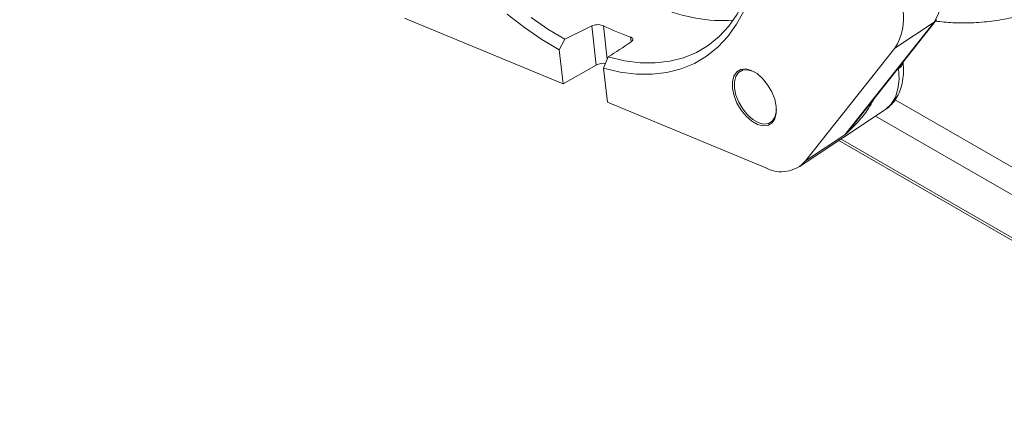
# Model space of a CAD drawing. Header units: inches. Extents: x 0.3 to 33.9, y 0.2 to 21.6.
# Tile 17 of 27: x 26.1 to 29.5, y 15.7 to 17. Entities that reach past the tile are written whole.
import ezdxf

# ---------------------------------------------------------------- set-up
doc = ezdxf.new("R2010")
doc.units = ezdxf.units.IN
doc.header["$MEASUREMENT"] = 0
doc.layers.add('SLD-0', color=7, linetype='Continuous', lineweight=15)
doc.styles.add('SLDTEXTSTYLE0', font='TXT', dxfattribs={"width": 0.75})
doc.dimstyles.new('SLDDIMSTYLE0', dxfattribs={"dimtxt": 0.25, "dimasz": 0.13, "dimexe": 0, "dimexo": 0.0625, "dimgap": 0.0625, "dimtad": 0, "dimtih": 1, "dimtoh": 1, "dimrnd": 1e-09, "dimzin": 12, "dimdsep": 46, "dimtxsty": 'SLDTEXTSTYLE0', "dimsah": 1, "dimcen": 0.09, "dimadec": 0, "dimazin": 3, "dimtfac": 1, "dimtofl": 0, "dimtmove": 0, "dimatfit": 3, "dimfxl": 1, "dimfrac": 2, "dimtolj": 1, "dimtzin": 12, "dimarcsym": 0})

# ---------------------------------------------------------------- blocks, each defined once
blk = doc.blocks.new('_D_7')
at = {"layer": 'SLD-0'}
for p, q in [((27.3015, 11.1869), (27.3015, 14.7768)), ((24.8311, 14.6886), (24.7803, 14.6886)), ((24.7803, 14.6886), (24.7803, 14.2917)), ((25.7893, 14.6886), (25.8401, 14.6886)), ((25.8401, 14.6886), (25.8401, 14.2917)), ((23.319, 14.6518), (24.6916, 14.6518)), ((27.3015, 14.6518), (25.9289, 14.6518)), ((24.7803, 14.2917), (24.8311, 14.2917)), ((25.8401, 14.2917), (25.7893, 14.2917))]:
    blk.add_line(p, q, dxfattribs=at)
for points in [[(23.319, 14.6518), (23.449, 14.6318), (23.449, 14.6718)], [(27.3015, 14.6518), (27.1715, 14.6718), (27.1715, 14.6318)]]:
    blk.add_solid(points, dxfattribs=at)
at = {"layer": 'SLD-0', "char_height": 0.25, "attachment_point": 1, "style": 'SLDTEXTSTYLE0'}
for s, insert in [('3.98', (24.8854, 15.0616, -2.4475)), ('101.2', (24.8946, 14.614, -2.4475))]:
    blk.add_mtext(s, dxfattribs=dict(at, insert=insert))

msp = doc.modelspace()

# ---------------------------------------------------------------- linework, layer by layer
at = {"color": 7, "linetype": 'Continuous', "lineweight": 15}
for p, q in [((27.9655, 16.784), (27.4111, 17.0137)), ((28.985, 16.6454), (29.2715, 17.0078)), ((28.0663, 16.9862), (28.0819, 16.8493)), ((28.9507, 16.6051), (29.2625, 16.9996)), ((29.2625, 16.9996), (29.1253, 16.9083)), ((27.9519, 16.9028), (27.972, 16.9402)), ((27.9655, 16.784), (27.9519, 16.9028)), ((29.1253, 16.9083), (28.8134, 16.5139)), ((28.1234, 16.8775), (28.107, 16.8386)), ((28.0819, 16.8493), (27.9655, 16.784)), ((28.107, 16.8386), (28.1205, 16.7197)), ((28.6749, 16.4901), (28.1205, 16.7197)), ((28.791, 16.4931), (29.0923, 16.6938)), ((28.9507, 16.6051), (28.8134, 16.5139)), ((30.3952, 15.7397), (28.9299, 16.5856))]:
    msp.add_line(p, q, dxfattribs=at)
at = {"color": 8, "linetype": 'Continuous', "lineweight": 15}
for p, q in [((28.1202, 16.8698), (28.1068, 16.9866)), ((28.2014, 16.9474), (28.2033, 16.9302)), ((29.1385, 16.837), (29.1345, 16.8345)), ((29.1385, 16.837), (29.1382, 16.8392)), ((29.1261, 16.7281), (30.4354, 15.9723)), ((30.3941, 15.8994), (29.0578, 16.6708)), ((28.9376, 16.5907), (30.3941, 15.7499))]:
    msp.add_line(p, q, dxfattribs=at)
at = {"color": 7, "linetype": 'Continuous', "lineweight": 15, "flags": 128}
for points in [[(28.6568, 17.3493), (28.6552, 17.3062), (28.6487, 17.2422), (28.6373, 17.1818), (28.6211, 17.1255), (28.6002, 17.0737), (28.5748, 17.0268), (28.545, 16.985), (28.511, 16.9488), (28.4731, 16.9182), (28.4316, 16.8936), (28.3867, 16.8751), (28.3388, 16.8629), (28.2881, 16.857), (28.2351, 16.8575), (28.18, 16.8643), (28.1234, 16.8775)], [(28.107, 16.8386), (28.1653, 16.825), (28.2221, 16.8179), (28.2767, 16.8174), (28.3289, 16.8234), (28.3784, 16.836), (28.4246, 16.855), (28.4674, 16.8803), (28.5065, 16.9118), (28.5415, 16.9491), (28.5722, 16.9921), (28.5984, 17.0404)], [(27.7704, 17.0271), (27.8304, 16.9802), (27.891, 16.9387), (27.9519, 16.9028)], [(27.972, 16.9402), (27.9129, 16.975), (27.854, 17.0153)], [(28.6452, 16.6415), (28.6646, 16.6365), (28.682, 16.6383), (28.6961, 16.6468), (28.706, 16.6613), (28.7111, 16.681), (28.7109, 16.7044), (28.7055, 16.7299), (28.6952, 16.7559), (28.6809, 16.7805), (28.6633, 16.8021), (28.6438, 16.8192), (28.6236, 16.8306), (28.6042, 16.8356), (28.5868, 16.8338), (28.5727, 16.8253), (28.5628, 16.8108), (28.5577, 16.7912), (28.5579, 16.7678), (28.5633, 16.7422), (28.5736, 16.7162), (28.5879, 16.6916), (28.6055, 16.67), (28.625, 16.6529), (28.6452, 16.6415)], [(28.7116, 16.6935), (28.7111, 16.6855), (28.7063, 16.6668), (28.6968, 16.6529), (28.6834, 16.6448), (28.6668, 16.6431), (28.6482, 16.6479), (28.629, 16.6588), (28.6104, 16.6751), (28.5936, 16.6957), (28.5799, 16.7192), (28.5701, 16.744), (28.5649, 16.7683), (28.5648, 16.7907), (28.5696, 16.8094), (28.579, 16.8233), (28.5925, 16.8314), (28.6091, 16.8331), (28.6276, 16.8283), (28.6362, 16.8242)]]:
    msp.add_lwpolyline(points, dxfattribs=at)
at = {"color": 8, "linetype": 'Continuous', "lineweight": 15, "flags": 128}
for points in [[(29.2715, 17.0078), (29.2695, 17.0054), (29.2625, 16.9996)], [(29.0923, 16.6938), (29.0942, 16.6951), (29.113, 16.7131), (29.1272, 16.7371), (29.1363, 16.7664), (29.1401, 16.8), (29.1385, 16.837)]]:
    msp.add_lwpolyline(points, dxfattribs=at)
at = {"color": 7, "linetype": 'Continuous', "lineweight": 15}
for centre, radius, start, end in [((29.1141, 17.0981), 0.1781, 326.4077, 10.2663), ((28.5236, 17.5402), 0.5353, 245.8479, 274.0136), ((28.9709, 17.0108), 0.1853, 326.4077, 10.2663), ((28.4421, 17.662), 0.7541, 243.6055, 251.3863), ((28.7293, 16.5887), 0.1126, 241.145, 318.3687)]:
    msp.add_arc(centre, radius, start, end, dxfattribs=at)
at = {"color": 8, "linetype": 'Continuous', "lineweight": 15}
msp.add_arc((29.1277, 16.8611), 0.0264, 294.1862, 355.8038, dxfattribs=at)
at = {"color": 7, "linetype": 'Continuous', "lineweight": 15}
for centre, major_axis, ratio, start_param, end_param in [((28.8233, 18.2743), (8.7797, 4.4023), 0.083372, 4.573581, 4.58436), ((28.8233, 18.2743), (7.3737, 4.9925), 0.086844, 4.558763, 4.569542), ((28.101, 16.8395), (0.0296, 0.0048), 0.520351, 1.030674, 2.183598)]:
    msp.add_ellipse(centre, major_axis=major_axis, ratio=ratio, start_param=start_param, end_param=end_param, dxfattribs=at)
for points, knots in [([(29.2674, 17.0027), (29.2878, 17.0006), (29.3327, 16.9959), (29.4013, 16.9965), (29.4724, 17.0029), (29.5411, 17.0157), (29.6068, 17.0347), (29.6622, 17.0556), (29.6945, 17.0726), (29.7068, 17.0791)], [0, 0, 0, 0, 0.133623, 0.294386, 0.451794, 0.606036, 0.757509, 0.906745, 1, 1, 1, 1]), ([(28.1068, 16.9866), (28.1042, 16.9876), (28.099, 16.9897), (28.0889, 16.9909), (28.0787, 16.9902), (28.071, 16.9883), (28.0673, 16.9867), (28.0663, 16.9862)], [0, 0, 0, 0, 0.228082, 0.456161, 0.684232, 0.911668, 1, 1, 1, 1]), ([(28.2027, 16.9297), (28.2046, 16.9312), (28.2085, 16.9341), (28.2104, 16.9388), (28.2091, 16.9431), (28.2054, 16.9459), (28.2023, 16.9471), (28.2014, 16.9474)], [0, 0, 0, 0, 0.226375, 0.452725, 0.679719, 0.907566, 1, 1, 1, 1]), ([(29.0917, 16.6941), (29.0936, 16.6951), (29.1038, 16.7008), (29.1185, 16.7161), (29.1349, 16.739), (29.1464, 16.7653), (29.1536, 16.7943), (29.156, 16.825), (29.1558, 16.8471), (29.1539, 16.8589), (29.1538, 16.86)], [0, 0, 0, 0, 0.035022, 0.195592, 0.347282, 0.504224, 0.665318, 0.826747, 0.984006, 1, 1, 1, 1])]:
    msp.add_open_spline(points, degree=3, knots=knots, dxfattribs=at)
at = {"color": 8, "linetype": 'Continuous', "lineweight": 15}
for points, knots in [([(29.0518, 16.7299), (29.0455, 16.7185), (29.0295, 16.6892), (28.9952, 16.6471), (28.9656, 16.6192), (28.9507, 16.6051)], [0, 0, 0, 0, 0.241905, 0.618872, 1, 1, 1, 1]), ([(28.9848, 16.6455), (28.9827, 16.6427), (28.9719, 16.6286), (28.9601, 16.6155), (28.9507, 16.6051)], [0, 0, 0, 0, 0.199851, 1, 1, 1, 1])]:
    msp.add_open_spline(points, degree=3, knots=knots, dxfattribs=at)

# ---------------------------------------------------------------- dimensions: what is measured, and where the dimension line sits
at = {"layer": 'SLD-0'}
dim = msp.add_linear_dim(base=(27.3015, 14.6518), p1=(23.319, 15.9322), p2=(27.3015, 11.1369), dimstyle='SLDDIMSTYLE0', dxfattribs=at)
dim.commit()
dim.dimension.update_dxf_attribs({"geometry": '_D_7', "text_midpoint": (25.3102, 14.6518), "dimtype": 160})

doc.saveas('drawing.dxf')
